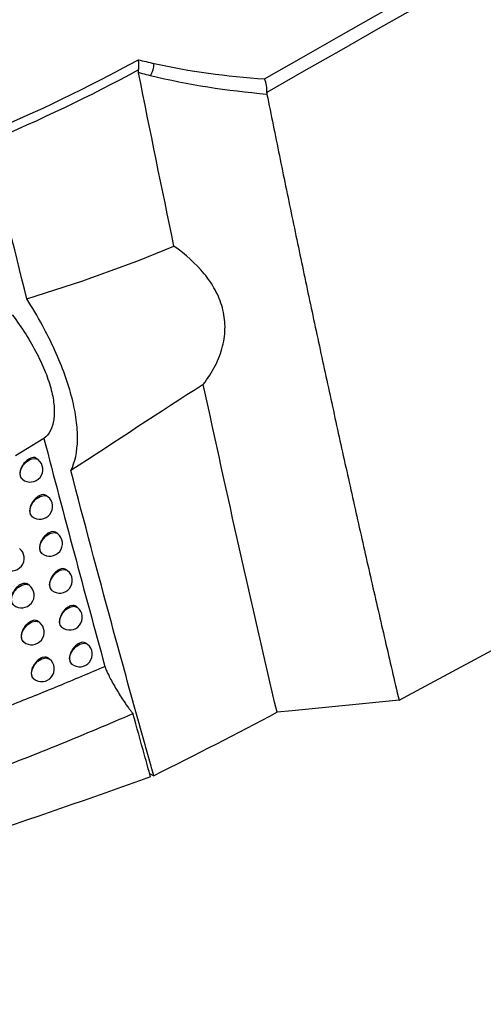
# Model space of a CAD drawing. Header units: millimetres. Extents: x 82 to 1337, y -230 to 1154.
# Tile 183 of 217: x 1129 to 1147, y 679 to 718. Entities that reach past the tile are written whole.
import ezdxf

# ---------------------------------------------------------------- set-up
doc = ezdxf.new("R2010")
doc.units = ezdxf.units.MM

msp = doc.modelspace()

# ---------------------------------------------------------------- linework, layer by layer
at = {"color": 7, "linetype": 'Continuous', "lineweight": 25}
for p, q in [((1143.868, 691.095), (1233.022, 739.031)), ((1129.773, 701.475), (1128.649, 700.793)), ((1129.543, 700.642), (1129.496, 700.68)), ((1128.904, 699.872), (1128.917, 699.862)), ((1129.93, 699.171), (1129.882, 699.209)), ((1129.291, 698.401), (1129.304, 698.391)), ((1130.32, 697.703), (1130.272, 697.742)), ((1129.682, 696.933), (1129.694, 696.923)), ((1130.713, 696.237), (1130.664, 696.277)), ((1129.197, 695.653), (1129.151, 695.69)), ((1130.075, 695.467), (1130.087, 695.458)), ((1131.109, 694.775), (1131.059, 694.814)), ((1129.595, 694.189), (1129.548, 694.226)), ((1130.471, 694.004), (1130.483, 693.995)), ((1128.954, 693.421), (1128.968, 693.409)), ((1131.507, 693.315), (1131.458, 693.355)), ((1129.995, 692.728), (1129.949, 692.765)), ((1130.87, 692.544), (1130.881, 692.535)), ((1129.355, 691.959), (1129.369, 691.948)), ((1143.868, 691.095), (1139.629, 690.679)), ((1139.629, 690.679), (1139.024, 690.62)), ((1133.967, 688.199), (1134.133, 688.103))]:
    msp.add_line(p, q, dxfattribs=at)
at = {"color": 8, "linetype": 'Continuous', "lineweight": 25, "flags": 128}
for points in [[(1128.917, 699.862), (1128.857, 699.938), (1128.828, 700.08), (1128.861, 700.248), (1128.95, 700.416), (1129.081, 700.559), (1129.235, 700.656), (1129.389, 700.691), (1129.518, 700.659), (1129.543, 700.642)], [(1129.304, 698.391), (1129.244, 698.468), (1129.215, 698.609), (1129.248, 698.777), (1129.337, 698.945), (1129.468, 699.089), (1129.622, 699.185), (1129.776, 699.22), (1129.905, 699.188), (1129.93, 699.171)], [(1129.694, 696.923), (1129.634, 696.999), (1129.605, 697.141), (1129.638, 697.309), (1129.727, 697.477), (1129.858, 697.62), (1130.012, 697.717), (1130.166, 697.752), (1130.295, 697.72), (1130.32, 697.703)], [(1130.087, 695.458), (1130.027, 695.534), (1129.998, 695.676), (1130.031, 695.843), (1130.12, 696.012), (1130.251, 696.155), (1130.405, 696.252), (1130.558, 696.287), (1130.688, 696.255), (1130.713, 696.237)], [(1128.571, 694.874), (1128.511, 694.95), (1128.482, 695.092), (1128.515, 695.259), (1128.603, 695.428), (1128.735, 695.571), (1128.889, 695.668), (1129.042, 695.703), (1129.172, 695.671), (1129.197, 695.653)], [(1130.483, 693.995), (1130.423, 694.071), (1130.394, 694.213), (1130.427, 694.381), (1130.515, 694.549), (1130.647, 694.692), (1130.801, 694.789), (1130.954, 694.824), (1131.083, 694.792), (1131.109, 694.775)], [(1128.968, 693.409), (1128.908, 693.486), (1128.88, 693.627), (1128.912, 693.795), (1129.001, 693.963), (1129.133, 694.107), (1129.287, 694.203), (1129.44, 694.238), (1129.569, 694.206), (1129.595, 694.189)], [(1130.881, 692.535), (1130.821, 692.612), (1130.793, 692.753), (1130.825, 692.921), (1130.914, 693.089), (1131.045, 693.233), (1131.2, 693.329), (1131.353, 693.364), (1131.482, 693.332), (1131.507, 693.315)], [(1129.369, 691.948), (1129.309, 692.024), (1129.281, 692.166), (1129.313, 692.334), (1129.402, 692.502), (1129.533, 692.645), (1129.688, 692.742), (1129.841, 692.777), (1129.97, 692.745), (1129.995, 692.728)]]:
    msp.add_lwpolyline(points, dxfattribs=at)
at = {"color": 7, "linetype": 'Continuous', "lineweight": 25}
for centre, radius, start, end in [((1133.031, 716.413), 1.115, 330.6704, 357.016), ((1129.23, 700.252), 0.5, 231.2257, 51.2257), ((1129.617, 698.781), 0.5, 231.2257, 51.2257), ((1130.007, 697.313), 0.5, 231.2257, 51.2257), ((1128.489, 696.73), 0.5, 231.2257, 51.2257), ((1130.4, 695.847), 0.5, 231.2257, 51.2257), ((1128.884, 695.263), 0.5, 231.2257, 51.2257), ((1130.796, 694.385), 0.5, 231.2257, 51.2257), ((1129.282, 693.799), 0.5, 231.2257, 51.2257), ((1131.194, 692.925), 0.5, 231.2257, 51.2257), ((1129.682, 692.338), 0.5, 231.2257, 51.2257)]:
    msp.add_arc(centre, radius, start, end, dxfattribs=at)
for points in [[(1138.528, 715.739), (1169.956, 733.666), (1201.382, 751.621), (1232.801, 769.625)], [(1233.022, 769.08), (1201.555, 751.083), (1170.088, 733.131), (1138.62, 715.206)], [(1127.41, 713.557), (1129.494, 714.433), (1131.533, 715.421), (1133.52, 716.502)], [(1134.144, 716.355), (1135.554, 716.043), (1137.025, 715.846), (1138.528, 715.739)], [(1133.53, 716.1), (1131.591, 715.05), (1129.601, 714.094), (1127.567, 713.248)], [(1133.529, 715.989), (1133.523, 716.022), (1133.521, 716.059), (1133.53, 716.1)], [(1134.934, 709.107), (1134.457, 711.394), (1133.988, 713.688), (1133.529, 715.989)], [(1138.623, 715.129), (1137.036, 715.266), (1135.485, 715.503), (1134.003, 715.867)], [(1138.62, 715.206), (1138.617, 715.177), (1138.619, 715.152), (1138.623, 715.129)], [(1129.094, 707.021), (1128.577, 709.089), (1128.068, 711.165), (1127.567, 713.248)], [(1129.094, 707.021), (1131.078, 707.633), (1133.022, 708.307), (1134.934, 709.107)], [(1136.098, 703.624), (1134.376, 702.521), (1132.625, 701.366), (1130.84, 700.205)], [(1129.773, 701.475), (1130.561, 698.447), (1131.368, 695.436), (1132.194, 692.443)], [(1139.024, 690.62), (1137.421, 689.764), (1135.791, 688.925), (1134.133, 688.103)], [(1134.006, 688.061), (1124.546, 684.652), (1114.569, 681.638), (1104.141, 679.038)]]:
    msp.add_open_spline(points, degree=3, dxfattribs=at)
for points, knots in [([(1133.52, 716.502), (1133.621, 716.477), (1133.723, 716.452), (1133.825, 716.428), (1133.931, 716.403), (1134.037, 716.379), (1134.144, 716.355)], [0, 0, 0, 0, 0.0003480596, 0.0003480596, 0.0003480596, 0.0007104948, 0.0007104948, 0.0007104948, 0.0007104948]), ([(1133.53, 716.1), (1133.542, 716.162), (1133.547, 716.229), (1133.544, 716.367), (1133.535, 716.437), (1133.52, 716.502)], [0, 0, 0, 0, 0.5, 0.5, 1, 1, 1, 1]), ([(1134.003, 715.867), (1133.894, 715.894), (1133.786, 715.921), (1133.678, 715.95), (1133.628, 715.962), (1133.579, 715.976), (1133.529, 715.989)], [0, 0, 0, 0, 0.0003692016, 0.0003692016, 0.0003692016, 0.000538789, 0.000538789, 0.000538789, 0.000538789]), ([(1138.62, 715.206), (1138.629, 715.288), (1138.624, 715.382), (1138.592, 715.568), (1138.563, 715.661), (1138.528, 715.739)], [0, 0, 0, 0, 0.5, 0.5, 1, 1, 1, 1]), ([(1138.623, 715.129), (1138.788, 714.319), (1139.116, 712.7), (1139.617, 710.278), (1140.125, 707.861), (1140.639, 705.449), (1141.16, 703.043), (1141.688, 700.642), (1142.223, 698.247), (1142.764, 695.857), (1143.312, 693.473), (1143.682, 691.887), (1143.868, 691.095)], [0, 0, 0, 0, 0.100005, 0.200007, 0.300006, 0.400004, 0.5, 0.599997, 0.699995, 0.799994, 0.899995, 1, 1, 1, 1]), ([(1136.098, 703.624), (1136.282, 703.865), (1136.44, 704.112), (1136.634, 704.49), (1136.691, 704.618), (1136.79, 704.877), (1136.832, 705.009), (1136.93, 705.4), (1136.962, 705.658), (1136.958, 706.17), (1136.922, 706.425), (1136.788, 706.913), (1136.691, 707.147), (1136.445, 707.599), (1136.297, 707.815), (1135.798, 708.422), (1135.393, 708.781), (1134.934, 709.107)], [0, 0, 0, 0, 0.125, 0.125, 0.1875, 0.1875, 0.25, 0.25, 0.375, 0.375, 0.5, 0.5, 0.625, 0.625, 0.75, 0.75, 1, 1, 1, 1]), ([(1130.84, 700.205), (1131.009, 700.546), (1131.097, 700.96), (1131.109, 701.689), (1131.093, 701.95), (1131.02, 702.493), (1130.964, 702.777), (1130.813, 703.37), (1130.717, 703.68), (1130.487, 704.319), (1130.354, 704.645), (1130.054, 705.306), (1129.886, 705.643), (1129.515, 706.327), (1129.312, 706.675), (1129.094, 707.021)], [0, 0, 0, 0, 0.25, 0.25, 0.375, 0.375, 0.5, 0.5, 0.625, 0.625, 0.75, 0.75, 0.875, 0.875, 1, 1, 1, 1]), ([(1128.515, 706.387), (1128.707, 706.131), (1128.884, 705.875), (1129.21, 705.362), (1129.359, 705.104), (1129.624, 704.592), (1129.738, 704.344), (1129.929, 703.861), (1130.007, 703.625), (1130.121, 703.177), (1130.158, 702.968), (1130.191, 702.576), (1130.187, 702.392), (1130.138, 702.064), (1130.093, 701.919), (1129.964, 701.667), (1129.878, 701.56), (1129.773, 701.475)], [0, 0, 0, 0, 0.125, 0.125, 0.25, 0.25, 0.375, 0.375, 0.5, 0.5, 0.625, 0.625, 0.75, 0.75, 0.875, 0.875, 1, 1, 1, 1]), ([(1139.024, 690.62), (1138.522, 692.774), (1138.024, 694.934), (1137.049, 699.269), (1136.57, 701.443), (1136.098, 703.624)], [0, 0, 0, 0, 0.5, 0.5, 1, 1, 1, 1]), ([(1129.495, 700.679), (1129.467, 700.696), (1129.409, 700.731), (1129.289, 700.721), (1129.159, 700.665), (1129.033, 700.564), (1128.926, 700.431), (1128.85, 700.28), (1128.813, 700.128), (1128.822, 699.996), (1128.857, 699.908), (1128.897, 699.884), (1128.908, 699.878)], [0, 0, 0, 0, 0.101675, 0.209025, 0.316637, 0.424402, 0.53215, 0.639729, 0.747068, 0.854196, 0.961225, 1, 1, 1, 1]), ([(1134.133, 688.103), (1134.063, 688.353), (1133.992, 688.603), (1133.851, 689.104), (1133.64, 689.856), (1133.43, 690.608), (1133.012, 692.115), (1132.183, 695.135), (1131.372, 698.172), (1130.84, 700.205)], [0, 0, 0, 0, 0.0625, 0.0625, 0.125, 0.25, 0.25, 0.5, 1, 1, 1, 1]), ([(1129.881, 699.208), (1129.853, 699.225), (1129.795, 699.26), (1129.676, 699.251), (1129.546, 699.195), (1129.421, 699.093), (1129.314, 698.96), (1129.238, 698.809), (1129.201, 698.657), (1129.21, 698.525), (1129.244, 698.437), (1129.285, 698.413), (1129.295, 698.406)], [0, 0, 0, 0, 0.101635, 0.208982, 0.316605, 0.424389, 0.532155, 0.639745, 0.747081, 0.854195, 0.961204, 1, 1, 1, 1]), ([(1130.271, 697.74), (1130.243, 697.757), (1130.185, 697.792), (1130.066, 697.783), (1129.936, 697.726), (1129.811, 697.625), (1129.704, 697.491), (1129.628, 697.34), (1129.592, 697.188), (1129.6, 697.056), (1129.635, 696.968), (1129.675, 696.944), (1129.686, 696.938)], [0, 0, 0, 0, 0.101594, 0.20894, 0.316573, 0.424376, 0.532161, 0.639761, 0.747094, 0.854194, 0.961184, 1, 1, 1, 1]), ([(1130.663, 696.275), (1130.635, 696.292), (1130.578, 696.327), (1130.458, 696.317), (1130.329, 696.261), (1130.204, 696.16), (1130.097, 696.026), (1130.022, 695.875), (1129.985, 695.723), (1129.994, 695.591), (1130.028, 695.503), (1130.068, 695.479), (1130.079, 695.472)], [0, 0, 0, 0, 0.101554, 0.208897, 0.31654, 0.424362, 0.532166, 0.639777, 0.747108, 0.854193, 0.961163, 1, 1, 1, 1]), ([(1129.15, 695.689), (1129.122, 695.706), (1129.064, 695.741), (1128.943, 695.732), (1128.813, 695.677), (1128.686, 695.576), (1128.579, 695.443), (1128.502, 695.293), (1128.465, 695.141), (1128.474, 695.009), (1128.508, 694.921), (1128.549, 694.897), (1128.56, 694.891)], [0, 0, 0, 0, 0.101831, 0.209191, 0.316764, 0.42446, 0.532139, 0.63968, 0.747027, 0.854204, 0.961301, 1, 1, 1, 1]), ([(1131.059, 694.813), (1131.031, 694.83), (1130.973, 694.865), (1130.854, 694.855), (1130.725, 694.799), (1130.6, 694.697), (1130.493, 694.563), (1130.418, 694.412), (1130.381, 694.26), (1130.39, 694.128), (1130.424, 694.04), (1130.464, 694.016), (1130.475, 694.009)], [0, 0, 0, 0, 0.101513, 0.208853, 0.316508, 0.424348, 0.532172, 0.639792, 0.747121, 0.854192, 0.961142, 1, 1, 1, 1]), ([(1129.548, 694.225), (1129.519, 694.242), (1129.461, 694.277), (1129.341, 694.268), (1129.211, 694.213), (1129.084, 694.112), (1128.977, 693.979), (1128.901, 693.829), (1128.864, 693.677), (1128.872, 693.545), (1128.907, 693.457), (1128.947, 693.432), (1128.958, 693.426)], [0, 0, 0, 0, 0.101793, 0.209151, 0.316734, 0.424448, 0.532145, 0.639696, 0.74704, 0.854203, 0.961282, 1, 1, 1, 1]), ([(1131.457, 693.354), (1131.429, 693.37), (1131.372, 693.405), (1131.253, 693.395), (1131.124, 693.339), (1130.999, 693.237), (1130.892, 693.103), (1130.817, 692.952), (1130.78, 692.8), (1130.789, 692.667), (1130.823, 692.58), (1130.864, 692.556), (1130.874, 692.549)], [0, 0, 0, 0, 0.101472, 0.20881, 0.316475, 0.424335, 0.532177, 0.639808, 0.747135, 0.854192, 0.961122, 1, 1, 1, 1]), ([(1129.948, 692.764), (1129.92, 692.781), (1129.862, 692.816), (1129.741, 692.807), (1129.611, 692.751), (1129.485, 692.65), (1129.378, 692.517), (1129.302, 692.367), (1129.265, 692.215), (1129.274, 692.083), (1129.308, 691.995), (1129.349, 691.971), (1129.359, 691.964)], [0, 0, 0, 0, 0.101755, 0.209111, 0.316704, 0.424436, 0.532151, 0.639711, 0.747052, 0.854202, 0.961263, 1, 1, 1, 1]), ([(1110.143, 685.19), (1110.505, 685.277), (1111.226, 685.451), (1112.301, 685.721), (1113.368, 685.997), (1114.428, 686.28), (1115.481, 686.569), (1116.526, 686.865), (1117.564, 687.168), (1118.594, 687.477), (1119.616, 687.793), (1120.631, 688.115), (1121.638, 688.443), (1122.638, 688.777), (1123.629, 689.118), (1124.613, 689.464), (1125.588, 689.816), (1126.556, 690.175), (1127.516, 690.538), (1128.468, 690.908), (1129.411, 691.283), (1130.347, 691.664), (1131.275, 692.05), (1131.888, 692.312), (1132.194, 692.443)], [0, 0, 0, 0, 0.046629, 0.093155, 0.139577, 0.185894, 0.232103, 0.278205, 0.324196, 0.370077, 0.415846, 0.4615, 0.50704, 0.552463, 0.597769, 0.642956, 0.688022, 0.732966, 0.777787, 0.822484, 0.867055, 0.911499, 0.955814, 1, 1, 1, 1]), ([(1132.194, 692.443), (1132.199, 692.425), (1132.211, 692.388), (1132.234, 692.325), (1132.264, 692.254), (1132.3, 692.174), (1132.343, 692.086), (1132.412, 691.949), (1132.514, 691.76), (1132.652, 691.521), (1132.799, 691.281), (1132.934, 691.073), (1133.05, 690.905), (1133.142, 690.777), (1133.226, 690.668), (1133.281, 690.604), (1133.307, 690.574)], [0, 0, 0, 0, 0.031874, 0.067501, 0.10704, 0.150608, 0.198291, 0.250156, 0.371737, 0.499924, 0.628211, 0.749628, 0.826392, 0.893483, 0.951198, 1, 1, 1, 1]), ([(1109.056, 682.683), (1109.593, 682.805), (1110.124, 682.929), (1111.187, 683.184), (1111.716, 683.314), (1113.299, 683.712), (1114.347, 683.988), (1117.469, 684.848), (1119.523, 685.464), (1123.571, 686.781), (1125.563, 687.481), (1128.503, 688.594), (1129.476, 688.975), (1130.922, 689.563), (1131.402, 689.762), (1132.358, 690.164), (1132.832, 690.367), (1133.307, 690.574)], [0, 0, 0, 0, 0.0625, 0.0625, 0.125, 0.125, 0.25, 0.25, 0.5, 0.5, 0.75, 0.75, 0.875, 0.875, 0.9375, 0.9375, 1, 1, 1, 1]), ([(1134.006, 688.061), (1133.926, 688.348), (1133.846, 688.635), (1133.766, 688.922), (1133.613, 689.472), (1133.459, 690.023), (1133.307, 690.574)], [0.001151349, 0.001151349, 0.001151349, 0.001151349, 0.002415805, 0.002415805, 0.002415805, 0.004831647, 0.004831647, 0.004831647, 0.004831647])]:
    msp.add_open_spline(points, degree=3, knots=knots, dxfattribs=at)

doc.saveas('drawing.dxf')
